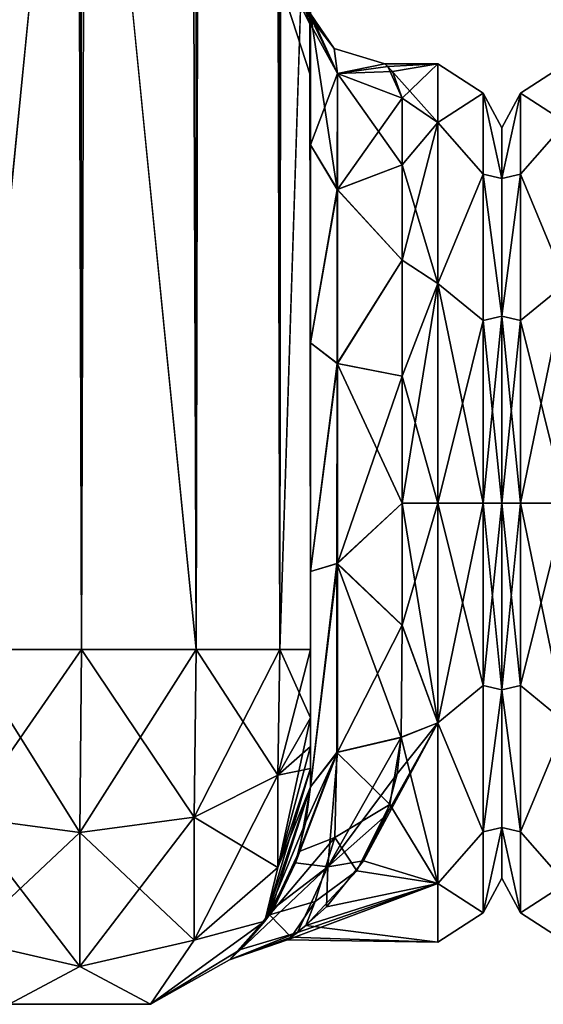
# Model space of a CAD drawing. Extents: x -23 to 700, y -1999 to -1.
# Tile 15 of 224: x 20 to 48, y -1999 to -1946. Entities that reach past the tile are written whole.
import ezdxf

# ---------------------------------------------------------------- set-up
doc = ezdxf.new("R2010")
doc.units = 0
doc.header["$LTSCALE"] = 5.485125
for name, color, linetype in [('14', 7, 'CONTINUOUS'), ('52', 7, 'CONTINUOUS'), ('53', 7, 'CONTINUOUS'), ('849', 7, 'CONTINUOUS'), ('851', 7, 'CONTINUOUS'), ('852', 7, 'CONTINUOUS'), ('853', 7, 'CONTINUOUS'), ('857', 7, 'CONTINUOUS'), ('858', 7, 'CONTINUOUS'), ('859', 7, 'CONTINUOUS'), ('863', 7, 'CONTINUOUS'), ('880', 7, 'CONTINUOUS'), ('881', 7, 'CONTINUOUS'), ('882', 7, 'CONTINUOUS'), ('883', 7, 'CONTINUOUS'), ('884', 7, 'CONTINUOUS'), ('888', 7, 'CONTINUOUS'), ('889', 7, 'CONTINUOUS'), ('890', 7, 'CONTINUOUS'), ('891', 7, 'CONTINUOUS'), ('894', 7, 'CONTINUOUS'), ('900', 7, 'CONTINUOUS')]:
    doc.layers.add(name, color=color, linetype=linetype)

msp = doc.modelspace()

# ---------------------------------------------------------------- linework, layer by layer
at = {"layer": '14', "linetype": 'CONTINUOUS'}
for points in [[(46, -1951.5, 0), (46, -1954.269, -10.281), (46, -1992.5, 0), (46, -1951.5, 0)], [(46, -1954.269, 10.281), (46, -1951.5, 0), (46, -1989.731, 10.281), (46, -1954.269, 10.281)], [(46, -1989.731, 10.281), (46, -1951.5, 0), (46, -1992.5, 0), (46, -1989.731, 10.281)], [(46, -1954.269, -10.281), (46, -1961.796, -17.773), (46, -1989.731, -10.281), (46, -1954.269, -10.281)], [(46, -1992.5, 0), (46, -1954.269, -10.281), (46, -1989.731, -10.281), (46, -1992.5, 0)], [(46, -1961.797, 17.773), (46, -1954.269, 10.281), (46, -1982.204, 17.773), (46, -1961.797, 17.773)], [(46, -1982.204, 17.773), (46, -1954.269, 10.281), (46, -1989.731, 10.281), (46, -1982.204, 17.773)], [(46, -1961.796, -17.773), (46, -1972, -20.5), (46, -1982.203, -17.773), (46, -1961.796, -17.773)], [(46, -1989.731, -10.281), (46, -1961.796, -17.773), (46, -1982.203, -17.773), (46, -1989.731, -10.281)], [(46, -1972, 20.5), (46, -1961.797, 17.773), (46, -1982.204, 17.773), (46, -1972, 20.5)]]:
    msp.add_3dface(points, dxfattribs=at)
at = {"layer": '52', "linetype": 'CONTINUOUS'}
for points in [[(49.5, -1951.215, 12), (49.5, -1948, 0), (47.025, -1949.601, 5.112), (49.5, -1951.215, 12)], [(49.5, -1948, 0), (49.5, -1951.215, -12), (47.025, -1949.601, -5.112), (49.5, -1948, 0)], [(49.5, -1948, 0), (47.025, -1949.601, -5.112), (47.025, -1949.601, 5.112), (49.5, -1948, 0)], [(46, -1954.269, -10.281), (46, -1951.5, 0), (47.025, -1949.601, -5.112), (46, -1954.269, -10.281)], [(47.025, -1954.038, -14.325), (46, -1954.269, -10.281), (47.025, -1949.601, -5.112), (47.025, -1954.038, -14.325)], [(46, -1951.5, 0), (46, -1954.269, 10.281), (47.025, -1949.601, 5.112), (46, -1951.5, 0)], [(47.025, -1949.601, -5.112), (46, -1951.5, 0), (47.025, -1949.601, 5.112), (47.025, -1949.601, -5.112)], [(47.025, -1949.601, 5.112), (46, -1954.269, 10.281), (47.025, -1954.038, 14.325), (47.025, -1949.601, 5.112)], [(49.5, -1951.215, 12), (47.025, -1949.601, 5.112), (47.025, -1954.038, 14.325), (49.5, -1951.215, 12)], [(49.5, -1951.215, -12), (47.025, -1954.038, -14.325), (47.025, -1949.601, -5.112), (49.5, -1951.215, -12)], [(49.5, -1960, 20.785), (49.5, -1951.215, 12), (47.025, -1954.038, 14.325), (49.5, -1960, 20.785)], [(49.5, -1951.215, -12), (49.5, -1960, -20.785), (47.025, -1954.038, -14.325), (49.5, -1951.215, -12)], [(46, -1961.796, -17.773), (46, -1954.269, -10.281), (47.025, -1954.038, -14.325), (46, -1961.796, -17.773)], [(47.025, -1962.032, -20.7), (46, -1961.796, -17.773), (47.025, -1954.038, -14.325), (47.025, -1962.032, -20.7)], [(46, -1954.269, 10.281), (46, -1961.797, 17.773), (47.025, -1954.038, 14.325), (46, -1954.269, 10.281)], [(47.025, -1954.038, 14.325), (46, -1961.797, 17.773), (47.025, -1962.032, 20.7), (47.025, -1954.038, 14.325)], [(49.5, -1960, 20.785), (47.025, -1954.038, 14.325), (47.025, -1962.032, 20.7), (49.5, -1960, 20.785)], [(49.5, -1960, -20.785), (47.025, -1962.032, -20.7), (47.025, -1954.038, -14.325), (49.5, -1960, -20.785)], [(49.5, -1960, -20.785), (49.5, -1972, -24), (47.025, -1962.032, -20.7), (49.5, -1960, -20.785)], [(49.5, -1972, 24), (49.5, -1960, 20.785), (47.025, -1972, 22.975), (49.5, -1972, 24)], [(49.5, -1960, 20.785), (47.025, -1962.032, 20.7), (47.025, -1972, 22.975), (49.5, -1960, 20.785)], [(46, -1972, -20.5), (46, -1961.796, -17.773), (47.025, -1972, -22.975), (46, -1972, -20.5)], [(47.025, -1972, -22.975), (46, -1961.796, -17.773), (47.025, -1962.032, -20.7), (47.025, -1972, -22.975)], [(46, -1961.797, 17.773), (46, -1972, 20.5), (47.025, -1962.032, 20.7), (46, -1961.797, 17.773)], [(47.025, -1962.032, 20.7), (46, -1972, 20.5), (47.025, -1972, 22.975), (47.025, -1962.032, 20.7)], [(49.5, -1972, -24), (47.025, -1972, -22.975), (47.025, -1962.032, -20.7), (49.5, -1972, -24)]]:
    msp.add_3dface(points, dxfattribs=at)
at = {"layer": '53', "linetype": 'CONTINUOUS'}
for points in [[(46, -1982.203, -17.773), (46, -1972, -20.5), (47.025, -1981.968, -20.7), (46, -1982.203, -17.773)], [(46, -1972, -20.5), (47.025, -1972, -22.975), (47.025, -1981.968, -20.7), (46, -1972, -20.5)], [(46, -1972, 20.5), (46, -1982.204, 17.773), (47.025, -1972, 22.975), (46, -1972, 20.5)], [(47.025, -1972, 22.975), (46, -1982.204, 17.773), (47.025, -1981.968, 20.7), (47.025, -1972, 22.975)], [(49.5, -1972, -24), (49.5, -1984, -20.785), (47.025, -1972, -22.975), (49.5, -1972, -24)], [(47.025, -1972, -22.975), (49.5, -1984, -20.785), (47.025, -1981.968, -20.7), (47.025, -1972, -22.975)], [(49.5, -1984, 20.785), (49.5, -1972, 24), (47.025, -1981.968, 20.7), (49.5, -1984, 20.785)], [(49.5, -1972, 24), (47.025, -1972, 22.975), (47.025, -1981.968, 20.7), (49.5, -1972, 24)], [(47.025, -1981.968, 20.7), (46, -1982.204, 17.773), (47.025, -1989.962, 14.325), (47.025, -1981.968, 20.7)], [(47.025, -1989.962, -14.325), (46, -1982.203, -17.773), (47.025, -1981.968, -20.7), (47.025, -1989.962, -14.325)], [(46, -1989.731, -10.281), (46, -1982.203, -17.773), (47.025, -1989.962, -14.325), (46, -1989.731, -10.281)], [(46, -1982.204, 17.773), (46, -1989.731, 10.281), (47.025, -1989.962, 14.325), (46, -1982.204, 17.773)], [(49.5, -1984, -20.785), (47.025, -1989.962, -14.325), (47.025, -1981.968, -20.7), (49.5, -1984, -20.785)], [(49.5, -1984, 20.785), (47.025, -1981.968, 20.7), (47.025, -1989.962, 14.325), (49.5, -1984, 20.785)], [(49.5, -1984, -20.785), (49.5, -1992.785, -12), (47.025, -1989.962, -14.325), (49.5, -1984, -20.785)], [(49.5, -1992.785, 12), (49.5, -1984, 20.785), (47.025, -1989.962, 14.325), (49.5, -1992.785, 12)], [(46, -1989.731, 10.281), (46, -1992.5, 0), (47.025, -1994.399, 5.112), (46, -1989.731, 10.281)], [(47.025, -1989.962, 14.325), (46, -1989.731, 10.281), (47.025, -1994.399, 5.112), (47.025, -1989.962, 14.325)], [(46, -1992.5, 0), (46, -1989.731, -10.281), (47.025, -1994.399, -5.112), (46, -1992.5, 0)], [(47.025, -1994.399, -5.112), (46, -1989.731, -10.281), (47.025, -1989.962, -14.325), (47.025, -1994.399, -5.112)], [(49.5, -1992.785, -12), (47.025, -1994.399, -5.112), (47.025, -1989.962, -14.325), (49.5, -1992.785, -12)], [(49.5, -1992.785, 12), (47.025, -1989.962, 14.325), (47.025, -1994.399, 5.112), (49.5, -1992.785, 12)], [(47.025, -1994.399, 5.112), (46, -1992.5, 0), (47.025, -1994.399, -5.112), (47.025, -1994.399, 5.112)], [(49.5, -1992.785, -12), (49.5, -1996, 0), (47.025, -1994.399, -5.112), (49.5, -1992.785, -12)], [(49.5, -1996, 0), (49.5, -1992.785, 12), (47.025, -1994.399, 5.112), (49.5, -1996, 0)], [(49.5, -1996, 0), (47.025, -1994.399, 5.112), (47.025, -1994.399, -5.112), (49.5, -1996, 0)]]:
    msp.add_3dface(points, dxfattribs=at)
at = {"layer": '849', "linetype": 'CONTINUOUS'}
for points in [[(35.55, -1928.15, -20.5), (35.55, -1937.89, -18.038), (35.55, -1952.418, -21.378), (35.55, -1928.15, -20.5)], [(35.55, -1938.355, -23.228), (35.55, -1928.15, -20.5), (35.55, -1952.418, -21.378), (35.55, -1938.355, -23.228)], [(35.55, -1928.15, -61.5), (35.55, -1938.356, -58.772), (35.55, -1980, -61.5), (35.55, -1928.15, -61.5)], [(35.55, -1983.734, 60.5), (35.55, -1985.303, 59.303), (35.55, -1928.15, 61.5), (35.55, -1983.734, 60.5)], [(35.55, -1928.15, 61.5), (35.55, -1985.303, 59.303), (35.55, -1938.355, 58.772), (35.55, -1928.15, 61.5)], [(35.55, -1980, 61.5), (35.55, -1983.734, 60.5), (35.55, -1928.15, 61.5), (35.55, -1980, 61.5)], [(35.55, -1928.15, 20.5), (35.55, -1938.356, 23.228), (35.55, -1952.418, 21.378), (35.55, -1928.15, 20.5)], [(35.55, -1937.975, 17.992), (35.55, -1928.15, 20.5), (35.55, -1952.418, 21.378), (35.55, -1937.975, 17.992)], [(35.55, -1937.89, -18.038), (35.55, -1945.277, -11.265), (35.55, -1952.418, -21.378), (35.55, -1937.89, -18.038)], [(35.55, -1945.277, 11.265), (35.55, -1937.975, 17.992), (35.55, -1952.418, 21.378), (35.55, -1945.277, 11.265)], [(35.55, -1945.881, -30.718), (35.55, -1938.355, -23.228), (35.55, -1963.25, -27.648), (35.55, -1945.881, -30.718)], [(35.55, -1963.25, -27.648), (35.55, -1938.355, -23.228), (35.55, -1952.418, -21.378), (35.55, -1963.25, -27.648)], [(35.55, -1986.502, 57.73), (35.55, -1987.5, 54), (35.55, -1938.355, 58.772), (35.55, -1986.502, 57.73)], [(35.55, -1938.355, 58.772), (35.55, -1987.5, 54), (35.55, -1945.881, 51.282), (35.55, -1938.355, 58.772)], [(35.55, -1985.303, 59.303), (35.55, -1986.502, 57.73), (35.55, -1938.355, 58.772), (35.55, -1985.303, 59.303)], [(35.55, -1938.356, -58.772), (35.55, -1945.882, -51.28), (35.55, -1986.502, -57.73), (35.55, -1938.356, -58.772)], [(35.55, -1980, -61.5), (35.55, -1938.356, -58.772), (35.55, -1983.734, -60.5), (35.55, -1980, -61.5)], [(35.55, -1983.734, -60.5), (35.55, -1938.356, -58.772), (35.55, -1985.303, -59.303), (35.55, -1983.734, -60.5)], [(35.55, -1985.303, -59.303), (35.55, -1938.356, -58.772), (35.55, -1986.502, -57.73), (35.55, -1985.303, -59.303)], [(35.55, -1938.356, 23.228), (35.55, -1945.882, 30.72), (35.55, -1963.249, 27.648), (35.55, -1938.356, 23.228)], [(35.55, -1952.418, 21.378), (35.55, -1938.356, 23.228), (35.55, -1963.249, 27.648), (35.55, -1952.418, 21.378)], [(35.55, -1948.65, -40.999), (35.55, -1945.881, -30.718), (35.55, -1987.5, -54), (35.55, -1948.65, -40.999)], [(35.55, -1987.5, -54), (35.55, -1945.881, -30.718), (35.55, -1975.732, -28.753), (35.55, -1987.5, -54)], [(35.55, -1975.732, -28.753), (35.55, -1945.881, -30.718), (35.55, -1963.25, -27.648), (35.55, -1975.732, -28.753)], [(35.55, -1987.5, 54), (35.55, -1987.5, 24.51), (35.55, -1945.881, 51.282), (35.55, -1987.5, 54)], [(35.55, -1945.881, 51.282), (35.55, -1987.5, 24.51), (35.55, -1948.65, 41.001), (35.55, -1945.881, 51.282)], [(35.55, -1945.882, -51.28), (35.55, -1948.65, -40.999), (35.55, -1987.5, -54), (35.55, -1945.882, -51.28)], [(35.55, -1986.502, -57.73), (35.55, -1945.882, -51.28), (35.55, -1987.5, -54), (35.55, -1986.502, -57.73)], [(35.55, -1945.882, 30.72), (35.55, -1948.65, 41.001), (35.55, -1975.731, 28.753), (35.55, -1945.882, 30.72)], [(35.55, -1963.249, 27.648), (35.55, -1945.882, 30.72), (35.55, -1975.731, 28.753), (35.55, -1963.249, 27.648)], [(35.55, -1948.65, 41.001), (35.55, -1987.5, 24.51), (35.55, -1975.731, 28.753), (35.55, -1948.65, 41.001)], [(35.55, -1987.5, -24.51), (35.55, -1987.5, -54), (35.55, -1975.732, -28.753), (35.55, -1987.5, -24.51)]]:
    msp.add_3dface(points, dxfattribs=at)
at = {"layer": '851', "linetype": 'CONTINUOUS'}
for points in [[(46, -1951.5, 0), (46, -1954.269, 10.281), (46, -1992.5, 0), (46, -1951.5, 0)], [(46, -1954.269, -10.281), (46, -1951.5, 0), (46, -1989.731, -10.281), (46, -1954.269, -10.281)], [(46, -1989.731, -10.281), (46, -1951.5, 0), (46, -1992.5, 0), (46, -1989.731, -10.281)], [(46, -1954.269, 10.281), (46, -1961.796, 17.773), (46, -1989.731, 10.281), (46, -1954.269, 10.281)], [(46, -1992.5, 0), (46, -1954.269, 10.281), (46, -1989.731, 10.281), (46, -1992.5, 0)], [(46, -1961.797, -17.773), (46, -1954.269, -10.281), (46, -1982.204, -17.773), (46, -1961.797, -17.773)], [(46, -1982.204, -17.773), (46, -1954.269, -10.281), (46, -1989.731, -10.281), (46, -1982.204, -17.773)], [(46, -1961.796, 17.773), (46, -1972, 20.5), (46, -1982.203, 17.773), (46, -1961.796, 17.773)], [(46, -1989.731, 10.281), (46, -1961.796, 17.773), (46, -1982.203, 17.773), (46, -1989.731, 10.281)], [(46, -1972, -20.5), (46, -1961.797, -17.773), (46, -1982.204, -17.773), (46, -1972, -20.5)]]:
    msp.add_3dface(points, dxfattribs=at)
at = {"layer": '852', "linetype": 'CONTINUOUS'}
for points in [[(40.553, -1978.68, 23.052), (42.5, -1972, 24), (40.55, -1972, 24), (40.553, -1978.68, 23.052)], [(42.5, -1972, -24), (42.5, -1984, -20.785), (40.55, -1972, -24), (42.5, -1972, -24)], [(40.55, -1972, -24), (42.5, -1984, -20.785), (40.553, -1978.685, -23.05), (40.55, -1972, -24)], [(42.5, -1984, 20.785), (42.5, -1972, 24), (40.553, -1978.68, 23.052), (42.5, -1984, 20.785)], [(40.5, -1984.793, 20.306), (42.5, -1984, 20.785), (40.553, -1978.68, 23.052), (40.5, -1984.793, 20.306)], [(40.553, -1978.685, -23.05), (42.5, -1984, -20.785), (40.5, -1984.814, -20.293), (40.553, -1978.685, -23.05)], [(42.5, -1992.785, 12), (42.5, -1984, 20.785), (38.447, -1991.556, 13.912), (42.5, -1992.785, 12)], [(38.447, -1991.556, 13.912), (42.5, -1984, 20.785), (39.691, -1989.045, 16.896), (38.447, -1991.556, 13.912)], [(39.691, -1989.045, 16.896), (42.5, -1984, 20.785), (40.289, -1986.79, 18.901), (39.691, -1989.045, 16.896)], [(40.289, -1986.79, 18.901), (42.5, -1984, 20.785), (40.5, -1984.793, 20.306), (40.289, -1986.79, 18.901)], [(42.5, -1984, -20.785), (42.5, -1992.785, -12), (40.5, -1984.814, -20.293), (42.5, -1984, -20.785)], [(40.5, -1984.814, -20.293), (42.5, -1992.785, -12), (39.887, -1988.471, -17.456), (40.5, -1984.814, -20.293)], [(39.887, -1988.471, -17.456), (42.5, -1992.785, -12), (38.085, -1992.098, -13.117), (39.887, -1988.471, -17.456)], [(36.422, -1994.069, 9.432), (42.5, -1992.785, 12), (38.447, -1991.556, 13.912), (36.422, -1994.069, 9.432)], [(38.085, -1992.098, -13.117), (42.5, -1992.785, -12), (35.299, -1995.089, -6.549), (38.085, -1992.098, -13.117)], [(42.5, -1996, 0), (42.5, -1992.785, 12), (34.287, -1995.865, 2.541), (42.5, -1996, 0)], [(34.287, -1995.865, 2.541), (42.5, -1992.785, 12), (34.832, -1995.458, 5.071), (34.287, -1995.865, 2.541)], [(34.832, -1995.458, 5.071), (42.5, -1992.785, 12), (36.422, -1994.069, 9.432), (34.832, -1995.458, 5.071)], [(42.5, -1992.785, -12), (42.5, -1996, 0), (35.299, -1995.089, -6.549), (42.5, -1992.785, -12)], [(35.299, -1995.089, -6.549), (42.5, -1996, 0), (34.49, -1995.712, -3.704), (35.299, -1995.089, -6.549)], [(34.49, -1995.712, -3.704), (42.5, -1996, 0), (34.287, -1995.865, 2.541), (34.49, -1995.712, -3.704)]]:
    msp.add_3dface(points, dxfattribs=at)
at = {"layer": '853', "linetype": 'CONTINUOUS'}
for points in [[(40.027, -1948.412, 4.427), (42.5, -1948, 0), (39.613, -1948, 0.005), (40.027, -1948.412, 4.427)], [(39.613, -1948, 0.005), (42.5, -1948, 0), (39.773, -1948.14, -2.589), (39.613, -1948, 0.005)], [(42.5, -1948, 0), (42.5, -1951.215, -12), (39.773, -1948.14, -2.589), (42.5, -1948, 0)], [(40.55, -1949.885, 9.323), (42.5, -1948, 0), (40.027, -1948.412, 4.427), (40.55, -1949.885, 9.323)], [(42.5, -1951.215, 12), (42.5, -1948, 0), (40.55, -1949.885, 9.323), (42.5, -1951.215, 12)], [(39.773, -1948.14, -2.589), (42.5, -1951.215, -12), (40.55, -1949.885, -9.323), (39.773, -1948.14, -2.589)], [(40.55, -1949.885, -9.323), (42.5, -1951.215, -12), (40.55, -1953.519, -15.312), (40.55, -1949.885, -9.323)], [(40.55, -1953.519, 15.312), (42.5, -1951.215, 12), (40.55, -1949.885, 9.323), (40.55, -1953.519, 15.312)], [(42.5, -1951.215, -12), (42.5, -1960, -20.785), (40.55, -1953.519, -15.312), (42.5, -1951.215, -12)], [(42.5, -1960, 20.785), (42.5, -1951.215, 12), (40.55, -1958.729, 19.997), (42.5, -1960, 20.785)], [(40.55, -1958.729, 19.997), (42.5, -1951.215, 12), (40.55, -1953.519, 15.312), (40.55, -1958.729, 19.997)], [(40.55, -1953.519, -15.312), (42.5, -1960, -20.785), (40.55, -1958.729, -19.997), (40.55, -1953.519, -15.312)], [(40.55, -1958.729, -19.997), (42.5, -1960, -20.785), (40.55, -1965.069, -22.977), (40.55, -1958.729, -19.997)], [(40.55, -1965.069, 22.977), (42.5, -1960, 20.785), (40.55, -1958.729, 19.997), (40.55, -1965.069, 22.977)], [(40.55, -1972, 24), (42.5, -1972, 24), (42.5, -1960, 20.785), (40.55, -1972, 24)], [(42.5, -1960, -20.785), (42.5, -1972, -24), (40.55, -1965.069, -22.977), (42.5, -1960, -20.785)], [(40.55, -1972, 24), (42.5, -1960, 20.785), (40.55, -1965.069, 22.977), (40.55, -1972, 24)], [(42.5, -1972, -24), (40.55, -1972, -24), (40.55, -1965.069, -22.977), (42.5, -1972, -24)]]:
    msp.add_3dface(points, dxfattribs=at)
at = {"layer": '857', "linetype": 'CONTINUOUS'}
for points in [[(23.05, -1980, 74), (23, -1916.55, 74), (16.697, -20, 72.323), (23.05, -1980, 74)], [(16.697, -1980, 72.323), (23.05, -1980, 74), (16.697, -20, 72.323), (16.697, -1980, 72.323)]]:
    msp.add_3dface(points, dxfattribs=at)
at = {"layer": '858', "linetype": 'CONTINUOUS'}
for points in [[(23, -83.45, -74), (16.697, -1980, -72.323), (23.05, -20, -74), (23, -83.45, -74)], [(23.05, -20, -74), (16.697, -1980, -72.323), (16.697, -20, -72.323), (23.05, -20, -74)], [(23, -1916.55, -74), (16.697, -1980, -72.323), (23, -83.45, -74), (23, -1916.55, -74)], [(23.05, -1980, -74), (16.697, -1980, -72.323), (23, -1916.55, -74), (23.05, -1980, -74)]]:
    msp.add_3dface(points, dxfattribs=at)
at = {"layer": '859', "linetype": 'CONTINUOUS'}
for points in [[(23.05, -1980, -74), (23, -1916.55, -74), (29.3, -20, -72.325), (23.05, -1980, -74)], [(29.3, -1980, -72.325), (23.05, -1980, -74), (29.3, -20, -72.325), (29.3, -1980, -72.325)], [(33.875, -1980, -67.75), (29.3, -1980, -72.325), (33.875, -20, -67.75), (33.875, -1980, -67.75)], [(33.875, -20, -67.75), (29.3, -1980, -72.325), (29.3, -20, -72.325), (33.875, -20, -67.75)], [(35.55, -20, -61.5), (35.55, -71.85, -61.5), (33.875, -1980, -67.75), (35.55, -20, -61.5)], [(35.55, -20, -61.5), (33.875, -1980, -67.75), (33.875, -20, -67.75), (35.55, -20, -61.5)], [(35.55, -71.85, -61.5), (35.55, -1928.15, -61.5), (33.875, -1980, -67.75), (35.55, -71.85, -61.5)], [(35.55, -1928.15, -61.5), (35.55, -1980, -61.5), (33.875, -1980, -67.75), (35.55, -1928.15, -61.5)]]:
    msp.add_3dface(points, dxfattribs=at)
at = {"layer": '863', "linetype": 'CONTINUOUS'}
for points in [[(23.05, -20, 74), (23, -83.45, 74), (29.3, -1980, 72.325), (23.05, -20, 74)], [(29.3, -20, 72.325), (23.05, -20, 74), (29.3, -1980, 72.325), (29.3, -20, 72.325)], [(33.875, -20, 67.75), (29.3, -20, 72.325), (33.875, -1980, 67.75), (33.875, -20, 67.75)], [(33.875, -1980, 67.75), (29.3, -20, 72.325), (29.3, -1980, 72.325), (33.875, -1980, 67.75)], [(35.55, -1980, 61.5), (35.55, -1928.15, 61.5), (33.875, -20, 67.75), (35.55, -1980, 61.5)], [(35.55, -1980, 61.5), (33.875, -20, 67.75), (33.875, -1980, 67.75), (35.55, -1980, 61.5)], [(23, -83.45, 74), (23, -1916.55, 74), (29.3, -1980, 72.325), (23, -83.45, 74)], [(23, -1916.55, 74), (23.05, -1980, 74), (29.3, -1980, 72.325), (23, -1916.55, 74)]]:
    msp.add_3dface(points, dxfattribs=at)
at = {"layer": '880', "linetype": 'CONTINUOUS'}
for points in [[(23.05, -1980, 74), (16.697, -1980, 72.323), (22.95, -1990, 71.321), (23.05, -1980, 74)], [(22.95, -1990, 71.321), (16.697, -1980, 72.323), (16.7, -1989.163, 69.87), (22.95, -1990, 71.321)], [(29.2, -1989.163, 69.87), (23.05, -1980, 74), (22.95, -1990, 71.321), (29.2, -1989.163, 69.87)], [(29.3, -1980, 72.325), (23.05, -1980, 74), (29.2, -1989.163, 69.87), (29.3, -1980, 72.325)], [(33.775, -1986.875, 65.908), (29.3, -1980, 72.325), (29.2, -1989.163, 69.87), (33.775, -1986.875, 65.908)], [(33.875, -1980, 67.75), (29.3, -1980, 72.325), (33.775, -1986.875, 65.908), (33.875, -1980, 67.75)], [(35.55, -1983.734, 60.5), (33.875, -1980, 67.75), (33.775, -1986.875, 65.908), (35.55, -1983.734, 60.5)], [(35.55, -1983.734, 60.5), (35.55, -1980, 61.5), (33.875, -1980, 67.75), (35.55, -1983.734, 60.5)], [(35.55, -1985.303, 59.303), (35.55, -1983.734, 60.5), (33.775, -1986.875, 65.908), (35.55, -1985.303, 59.303)], [(35.55, -1986.502, 57.73), (35.55, -1985.303, 59.303), (33.775, -1986.875, 65.908), (35.55, -1986.502, 57.73)], [(35.55, -1987.5, 54), (35.55, -1986.502, 57.73), (33.775, -1991.911, 60.869), (35.55, -1987.5, 54)], [(35.55, -1986.502, 57.73), (33.775, -1986.875, 65.908), (33.775, -1991.911, 60.869), (35.55, -1986.502, 57.73)], [(33.775, -1986.875, 65.908), (29.2, -1989.163, 69.87), (33.775, -1991.911, 60.869), (33.775, -1986.875, 65.908)], [(33.063, -1994.847, 54), (35.55, -1987.5, 54), (33.775, -1991.911, 60.869), (33.063, -1994.847, 54)], [(22.95, -1990, 71.321), (16.7, -1989.163, 69.87), (22.95, -1997.326, 63.991), (22.95, -1990, 71.321)], [(16.7, -1989.163, 69.87), (16.7, -1995.875, 63.154), (22.95, -1997.326, 63.991), (16.7, -1989.163, 69.87)], [(29.2, -1989.163, 69.87), (22.95, -1990, 71.321), (29.2, -1995.875, 63.154), (29.2, -1989.163, 69.87)], [(29.2, -1989.163, 69.87), (29.2, -1995.875, 63.154), (33.775, -1991.911, 60.869), (29.2, -1989.163, 69.87)], [(22.95, -1990, 71.321), (22.95, -1997.326, 63.991), (29.2, -1995.875, 63.154), (22.95, -1990, 71.321)], [(29.2, -1995.875, 63.154), (33.063, -1994.847, 54), (33.775, -1991.911, 60.869), (29.2, -1995.875, 63.154)], [(26.813, -1999.388, 54), (33.063, -1994.847, 54), (29.2, -1995.875, 63.154), (26.813, -1999.388, 54)], [(16.7, -1995.875, 63.154), (19.087, -1999.388, 54), (22.95, -1997.326, 63.991), (16.7, -1995.875, 63.154)], [(22.95, -1997.326, 63.991), (26.813, -1999.388, 54), (29.2, -1995.875, 63.154), (22.95, -1997.326, 63.991)], [(19.087, -1999.388, 54), (26.813, -1999.388, 54), (22.95, -1997.326, 63.991), (19.087, -1999.388, 54)]]:
    msp.add_3dface(points, dxfattribs=at)
at = {"layer": '881', "linetype": 'CONTINUOUS'}
for points in [[(35.55, -1987.5, -54), (33.308, -1994.498, -14.179), (33.063, -1994.847, -54), (35.55, -1987.5, -54)], [(35.55, -1987.5, 24.51), (35.55, -1987.5, 54), (33.063, -1994.847, 54), (35.55, -1987.5, 24.51)], [(35.55, -1987.5, 24.51), (33.063, -1994.847, 54), (35.302, -1989.42, 22.587), (35.55, -1987.5, 24.51)], [(33.308, -1994.498, -14.179), (35.55, -1987.5, -54), (34.937, -1991.045, -20.55), (33.308, -1994.498, -14.179)], [(35.55, -1987.5, -54), (35.55, -1987.5, -24.51), (34.937, -1991.045, -20.55), (35.55, -1987.5, -54)], [(35.302, -1989.42, 22.587), (33.063, -1994.847, 54), (34.735, -1991.666, 19.645), (35.302, -1989.42, 22.587)], [(34.735, -1991.666, 19.645), (33.063, -1994.847, 54), (33.54, -1994.14, 15.037), (34.735, -1991.666, 19.645)], [(33.54, -1994.14, 15.037), (33.063, -1994.847, 54), (31.727, -1996.401, 7.693), (33.54, -1994.14, 15.037)], [(33.063, -1994.847, 54), (26.813, -1999.388, 54), (31.727, -1996.401, 7.693), (33.063, -1994.847, 54)], [(31.129, -1996.953, -3.921), (26.813, -1999.388, 54), (33.063, -1994.847, -54), (31.129, -1996.953, -3.921)], [(33.063, -1994.847, -54), (26.813, -1999.388, 54), (26.813, -1999.388, -54), (33.063, -1994.847, -54)], [(33.308, -1994.498, -14.179), (31.129, -1996.953, -3.921), (33.063, -1994.847, -54), (33.308, -1994.498, -14.179)], [(31.727, -1996.401, 7.693), (26.813, -1999.388, 54), (31.129, -1996.953, -3.921), (31.727, -1996.401, 7.693)], [(26.813, -1999.388, 54), (19.087, -1999.388, 54), (26.813, -1999.388, -54), (26.813, -1999.388, 54)], [(26.813, -1999.388, -54), (19.087, -1999.388, 54), (19.087, -1999.388, -54), (26.813, -1999.388, -54)]]:
    msp.add_3dface(points, dxfattribs=at)
at = {"layer": '882', "linetype": 'CONTINUOUS'}
for points in [[(16.697, -1980, -72.323), (23.05, -1980, -74), (16.7, -1989.163, -69.87), (16.697, -1980, -72.323)], [(16.7, -1989.163, -69.87), (23.05, -1980, -74), (22.95, -1990, -71.321), (16.7, -1989.163, -69.87)], [(23.05, -1980, -74), (29.3, -1980, -72.325), (22.95, -1990, -71.321), (23.05, -1980, -74)], [(22.95, -1990, -71.321), (29.3, -1980, -72.325), (29.2, -1989.163, -69.87), (22.95, -1990, -71.321)], [(29.3, -1980, -72.325), (33.875, -1980, -67.75), (29.2, -1989.163, -69.87), (29.3, -1980, -72.325)], [(29.2, -1989.163, -69.87), (33.875, -1980, -67.75), (33.775, -1986.875, -65.908), (29.2, -1989.163, -69.87)], [(35.55, -1980, -61.5), (35.55, -1983.734, -60.5), (33.775, -1986.875, -65.908), (35.55, -1980, -61.5)], [(33.875, -1980, -67.75), (35.55, -1980, -61.5), (33.775, -1986.875, -65.908), (33.875, -1980, -67.75)], [(35.55, -1983.734, -60.5), (35.55, -1985.303, -59.303), (33.775, -1991.911, -60.869), (35.55, -1983.734, -60.5)], [(35.55, -1983.734, -60.5), (33.775, -1991.911, -60.869), (33.775, -1986.875, -65.908), (35.55, -1983.734, -60.5)], [(35.55, -1985.303, -59.303), (35.55, -1986.502, -57.73), (33.775, -1991.911, -60.869), (35.55, -1985.303, -59.303)], [(35.55, -1986.502, -57.73), (35.55, -1987.5, -54), (33.063, -1994.847, -54), (35.55, -1986.502, -57.73)], [(35.55, -1986.502, -57.73), (33.063, -1994.847, -54), (33.775, -1991.911, -60.869), (35.55, -1986.502, -57.73)], [(33.775, -1991.911, -60.869), (29.2, -1995.875, -63.154), (33.775, -1986.875, -65.908), (33.775, -1991.911, -60.869)], [(29.2, -1995.875, -63.154), (29.2, -1989.163, -69.87), (33.775, -1986.875, -65.908), (29.2, -1995.875, -63.154)], [(16.7, -1995.875, -63.154), (16.7, -1989.163, -69.87), (22.95, -1990, -71.321), (16.7, -1995.875, -63.154)], [(29.2, -1995.875, -63.154), (22.95, -1997.326, -63.991), (29.2, -1989.163, -69.87), (29.2, -1995.875, -63.154)], [(22.95, -1997.326, -63.991), (22.95, -1990, -71.321), (29.2, -1989.163, -69.87), (22.95, -1997.326, -63.991)], [(22.95, -1997.326, -63.991), (16.7, -1995.875, -63.154), (22.95, -1990, -71.321), (22.95, -1997.326, -63.991)], [(33.775, -1991.911, -60.869), (33.063, -1994.847, -54), (29.2, -1995.875, -63.154), (33.775, -1991.911, -60.869)], [(33.063, -1994.847, -54), (26.813, -1999.388, -54), (29.2, -1995.875, -63.154), (33.063, -1994.847, -54)], [(22.95, -1997.326, -63.991), (19.087, -1999.388, -54), (16.7, -1995.875, -63.154), (22.95, -1997.326, -63.991)], [(29.2, -1995.875, -63.154), (26.813, -1999.388, -54), (22.95, -1997.326, -63.991), (29.2, -1995.875, -63.154)], [(26.813, -1999.388, -54), (19.087, -1999.388, -54), (22.95, -1997.326, -63.991), (26.813, -1999.388, -54)]]:
    msp.add_3dface(points, dxfattribs=at)
at = {"layer": '883', "linetype": 'CONTINUOUS'}
for points in [[(35.55, -1938.355, 58.772), (35.55, -1945.881, 51.282), (33.063, -1938.433, 49.201), (35.55, -1938.355, 58.772)], [(35.55, -1945.882, 30.72), (35.55, -1938.356, 23.228), (33.063, -1938.433, 32.799), (35.55, -1945.882, 30.72)], [(33.063, -1938.433, 49.201), (35.55, -1945.881, 51.282), (33.063, -1940.973, 43.927), (33.063, -1938.433, 49.201)], [(33.063, -1940.973, 38.073), (35.55, -1945.882, 30.72), (33.063, -1938.433, 32.799), (33.063, -1940.973, 38.073)], [(35.55, -1945.881, 51.282), (35.55, -1948.65, 41.001), (33.063, -1940.973, 43.927), (35.55, -1945.881, 51.282)], [(35.55, -1948.65, 41.001), (35.55, -1945.882, 30.72), (33.063, -1940.973, 38.073), (35.55, -1948.65, 41.001)], [(33.063, -1940.973, 43.927), (35.55, -1948.65, 41.001), (33.063, -1940.973, 38.073), (33.063, -1940.973, 43.927)]]:
    msp.add_3dface(points, dxfattribs=at)
at = {"layer": '884', "linetype": 'CONTINUOUS'}
for points in [[(35.55, -1938.355, -23.228), (35.55, -1945.881, -30.718), (33.063, -1938.433, -32.799), (35.55, -1938.355, -23.228)], [(35.55, -1945.882, -51.28), (35.55, -1938.356, -58.772), (33.063, -1938.433, -49.201), (35.55, -1945.882, -51.28)], [(33.063, -1938.433, -32.799), (35.55, -1945.881, -30.718), (33.063, -1940.973, -38.073), (33.063, -1938.433, -32.799)], [(33.063, -1940.973, -43.927), (35.55, -1945.882, -51.28), (33.063, -1938.433, -49.201), (33.063, -1940.973, -43.927)], [(35.55, -1945.881, -30.718), (35.55, -1948.65, -40.999), (33.063, -1940.973, -38.073), (35.55, -1945.881, -30.718)], [(35.55, -1948.65, -40.999), (35.55, -1945.882, -51.28), (33.063, -1940.973, -43.927), (35.55, -1948.65, -40.999)], [(33.063, -1940.973, -38.073), (35.55, -1948.65, -40.999), (33.063, -1940.973, -43.927), (33.063, -1940.973, -38.073)]]:
    msp.add_3dface(points, dxfattribs=at)
at = {"layer": '888', "linetype": 'CONTINUOUS'}
for points in [[(35.55, -1945.277, 11.265), (35.55, -1952.418, 21.378), (37.016, -1948.537, 9.891), (35.55, -1945.277, 11.265)], [(35.55, -1952.418, 21.378), (37.016, -1954.87, 18.839), (37.016, -1948.537, 9.891), (35.55, -1952.418, 21.378)], [(37.016, -1954.87, 18.839), (40.55, -1949.885, 9.323), (37.016, -1948.537, 9.891), (37.016, -1954.87, 18.839)], [(40.55, -1953.519, 15.312), (40.55, -1949.885, 9.323), (37.016, -1954.87, 18.839), (40.55, -1953.519, 15.312)], [(35.55, -1952.418, 21.378), (35.55, -1963.249, 27.648), (37.016, -1954.87, 18.839), (35.55, -1952.418, 21.378)], [(40.55, -1958.729, 19.997), (40.55, -1953.519, 15.312), (37.016, -1954.87, 18.839), (40.55, -1958.729, 19.997)], [(35.55, -1963.249, 27.648), (37.016, -1964.379, 24.295), (37.016, -1954.87, 18.839), (35.55, -1963.249, 27.648)], [(37.016, -1964.379, 24.295), (40.55, -1958.729, 19.997), (37.016, -1954.87, 18.839), (37.016, -1964.379, 24.295)], [(40.55, -1965.069, 22.977), (40.55, -1958.729, 19.997), (37.016, -1964.379, 24.295), (40.55, -1965.069, 22.977)], [(35.55, -1963.249, 27.648), (35.55, -1975.731, 28.753), (37.016, -1964.379, 24.295), (35.55, -1963.249, 27.648)], [(35.55, -1975.731, 28.753), (37.016, -1975.3, 25.248), (37.016, -1964.379, 24.295), (35.55, -1975.731, 28.753)], [(37.016, -1975.3, 25.248), (40.55, -1965.069, 22.977), (37.016, -1964.379, 24.295), (37.016, -1975.3, 25.248)], [(40.55, -1972, 24), (40.55, -1965.069, 22.977), (37.016, -1975.3, 25.248), (40.55, -1972, 24)], [(40.553, -1978.68, 23.052), (40.55, -1972, 24), (37.016, -1975.3, 25.248), (40.553, -1978.68, 23.052)], [(35.55, -1975.731, 28.753), (35.55, -1987.5, 24.51), (37.016, -1975.3, 25.248), (35.55, -1975.731, 28.753)], [(37.016, -1975.3, 25.248), (35.55, -1987.5, 24.51), (37.016, -1985.61, 21.521), (37.016, -1975.3, 25.248)], [(37.016, -1985.61, 21.521), (40.553, -1978.68, 23.052), (37.016, -1975.3, 25.248), (37.016, -1985.61, 21.521)], [(40.5, -1984.793, 20.306), (40.553, -1978.68, 23.052), (37.016, -1985.61, 21.521), (40.5, -1984.793, 20.306)]]:
    msp.add_3dface(points, dxfattribs=at)
at = {"layer": '889', "linetype": 'CONTINUOUS'}
for points in [[(35.55, -1952.418, -21.378), (35.55, -1945.277, -11.265), (37.009, -1954.866, -18.844), (35.55, -1952.418, -21.378)], [(35.55, -1945.277, -11.265), (37.016, -1948.537, -9.891), (37.009, -1954.866, -18.844), (35.55, -1945.277, -11.265)], [(37.016, -1948.537, -9.891), (40.55, -1953.519, -15.312), (37.009, -1954.866, -18.844), (37.016, -1948.537, -9.891)], [(40.55, -1949.885, -9.323), (40.55, -1953.519, -15.312), (37.016, -1948.537, -9.891), (40.55, -1949.885, -9.323)], [(35.55, -1963.25, -27.648), (35.55, -1952.418, -21.378), (37.009, -1954.866, -18.844), (35.55, -1963.25, -27.648)], [(40.55, -1953.519, -15.312), (40.55, -1958.729, -19.997), (37.009, -1954.866, -18.844), (40.55, -1953.519, -15.312)], [(35.55, -1963.25, -27.648), (37.009, -1954.866, -18.844), (37.003, -1964.375, -24.308), (35.55, -1963.25, -27.648)], [(37.009, -1954.866, -18.844), (40.55, -1958.729, -19.997), (37.003, -1964.375, -24.308), (37.009, -1954.866, -18.844)], [(40.55, -1958.729, -19.997), (40.55, -1965.069, -22.977), (37.003, -1964.375, -24.308), (40.55, -1958.729, -19.997)], [(35.55, -1975.732, -28.753), (35.55, -1963.25, -27.648), (37.003, -1964.375, -24.308), (35.55, -1975.732, -28.753)], [(35.55, -1975.732, -28.753), (37.003, -1964.375, -24.308), (36.996, -1975.303, -25.268), (35.55, -1975.732, -28.753)], [(37.003, -1964.375, -24.308), (40.55, -1972, -24), (36.996, -1975.303, -25.268), (37.003, -1964.375, -24.308)], [(40.55, -1965.069, -22.977), (40.55, -1972, -24), (37.003, -1964.375, -24.308), (40.55, -1965.069, -22.977)], [(40.55, -1972, -24), (40.553, -1978.685, -23.05), (36.996, -1975.303, -25.268), (40.55, -1972, -24)], [(35.55, -1987.5, -24.51), (35.55, -1975.732, -28.753), (36.996, -1975.303, -25.268), (35.55, -1987.5, -24.51)], [(35.55, -1987.5, -24.51), (36.996, -1975.303, -25.268), (36.99, -1985.624, -21.543), (35.55, -1987.5, -24.51)], [(36.996, -1975.303, -25.268), (40.5, -1984.814, -20.293), (36.99, -1985.624, -21.543), (36.996, -1975.303, -25.268)], [(40.553, -1978.685, -23.05), (40.5, -1984.814, -20.293), (36.996, -1975.303, -25.268), (40.553, -1978.685, -23.05)]]:
    msp.add_3dface(points, dxfattribs=at)
at = {"layer": '890', "linetype": 'CONTINUOUS'}
for points in [[(42.5, -1951.215, -12), (42.5, -1948, 0), (44.975, -1949.601, -5.112), (42.5, -1951.215, -12)], [(42.5, -1948, 0), (42.5, -1951.215, 12), (44.975, -1949.601, 5.112), (42.5, -1948, 0)], [(42.5, -1948, 0), (44.975, -1949.601, 5.112), (44.975, -1949.601, -5.112), (42.5, -1948, 0)], [(42.5, -1951.215, -12), (44.975, -1949.601, -5.112), (44.975, -1954.038, -14.325), (42.5, -1951.215, -12)], [(42.5, -1951.215, 12), (44.975, -1954.038, 14.325), (44.975, -1949.601, 5.112), (42.5, -1951.215, 12)], [(46, -1954.269, 10.281), (46, -1951.5, 0), (44.975, -1949.601, 5.112), (46, -1954.269, 10.281)], [(44.975, -1954.038, 14.325), (46, -1954.269, 10.281), (44.975, -1949.601, 5.112), (44.975, -1954.038, 14.325)], [(46, -1951.5, 0), (46, -1954.269, -10.281), (44.975, -1949.601, -5.112), (46, -1951.5, 0)], [(44.975, -1949.601, 5.112), (46, -1951.5, 0), (44.975, -1949.601, -5.112), (44.975, -1949.601, 5.112)], [(44.975, -1949.601, -5.112), (46, -1954.269, -10.281), (44.975, -1954.038, -14.325), (44.975, -1949.601, -5.112)], [(42.5, -1960, -20.785), (42.5, -1951.215, -12), (44.975, -1954.038, -14.325), (42.5, -1960, -20.785)], [(42.5, -1951.215, 12), (42.5, -1960, 20.785), (44.975, -1954.038, 14.325), (42.5, -1951.215, 12)], [(42.5, -1960, -20.785), (44.975, -1954.038, -14.325), (44.975, -1962.032, -20.7), (42.5, -1960, -20.785)], [(42.5, -1960, 20.785), (44.975, -1962.032, 20.7), (44.975, -1954.038, 14.325), (42.5, -1960, 20.785)], [(46, -1961.796, 17.773), (46, -1954.269, 10.281), (44.975, -1954.038, 14.325), (46, -1961.796, 17.773)], [(44.975, -1962.032, 20.7), (46, -1961.796, 17.773), (44.975, -1954.038, 14.325), (44.975, -1962.032, 20.7)], [(46, -1954.269, -10.281), (46, -1961.797, -17.773), (44.975, -1954.038, -14.325), (46, -1954.269, -10.281)], [(44.975, -1954.038, -14.325), (46, -1961.797, -17.773), (44.975, -1962.032, -20.7), (44.975, -1954.038, -14.325)], [(42.5, -1960, 20.785), (42.5, -1972, 24), (44.975, -1962.032, 20.7), (42.5, -1960, 20.785)], [(42.5, -1972, -24), (42.5, -1960, -20.785), (44.975, -1972, -22.975), (42.5, -1972, -24)], [(42.5, -1960, -20.785), (44.975, -1962.032, -20.7), (44.975, -1972, -22.975), (42.5, -1960, -20.785)], [(42.5, -1972, 24), (44.975, -1972, 22.975), (44.975, -1962.032, 20.7), (42.5, -1972, 24)], [(46, -1972, 20.5), (46, -1961.796, 17.773), (44.975, -1972, 22.975), (46, -1972, 20.5)], [(44.975, -1972, 22.975), (46, -1961.796, 17.773), (44.975, -1962.032, 20.7), (44.975, -1972, 22.975)], [(46, -1961.797, -17.773), (46, -1972, -20.5), (44.975, -1962.032, -20.7), (46, -1961.797, -17.773)], [(44.975, -1962.032, -20.7), (46, -1972, -20.5), (44.975, -1972, -22.975), (44.975, -1962.032, -20.7)]]:
    msp.add_3dface(points, dxfattribs=at)
at = {"layer": '891', "linetype": 'CONTINUOUS'}
for points in [[(42.5, -1972, 24), (42.5, -1984, 20.785), (44.975, -1972, 22.975), (42.5, -1972, 24)], [(44.975, -1972, 22.975), (42.5, -1984, 20.785), (44.975, -1981.968, 20.7), (44.975, -1972, 22.975)], [(42.5, -1984, -20.785), (42.5, -1972, -24), (44.975, -1981.968, -20.7), (42.5, -1984, -20.785)], [(42.5, -1972, -24), (44.975, -1972, -22.975), (44.975, -1981.968, -20.7), (42.5, -1972, -24)], [(46, -1982.203, 17.773), (46, -1972, 20.5), (44.975, -1981.968, 20.7), (46, -1982.203, 17.773)], [(46, -1972, 20.5), (44.975, -1972, 22.975), (44.975, -1981.968, 20.7), (46, -1972, 20.5)], [(46, -1972, -20.5), (46, -1982.204, -17.773), (44.975, -1972, -22.975), (46, -1972, -20.5)], [(44.975, -1972, -22.975), (46, -1982.204, -17.773), (44.975, -1981.968, -20.7), (44.975, -1972, -22.975)], [(42.5, -1984, 20.785), (44.975, -1989.962, 14.325), (44.975, -1981.968, 20.7), (42.5, -1984, 20.785)], [(42.5, -1984, -20.785), (44.975, -1981.968, -20.7), (44.975, -1989.962, -14.325), (42.5, -1984, -20.785)], [(44.975, -1981.968, -20.7), (46, -1982.204, -17.773), (44.975, -1989.962, -14.325), (44.975, -1981.968, -20.7)], [(44.975, -1989.962, 14.325), (46, -1982.203, 17.773), (44.975, -1981.968, 20.7), (44.975, -1989.962, 14.325)], [(46, -1989.731, 10.281), (46, -1982.203, 17.773), (44.975, -1989.962, 14.325), (46, -1989.731, 10.281)], [(46, -1982.204, -17.773), (46, -1989.731, -10.281), (44.975, -1989.962, -14.325), (46, -1982.204, -17.773)], [(42.5, -1984, 20.785), (42.5, -1992.785, 12), (44.975, -1989.962, 14.325), (42.5, -1984, 20.785)], [(42.5, -1992.785, -12), (42.5, -1984, -20.785), (44.975, -1989.962, -14.325), (42.5, -1992.785, -12)], [(42.5, -1992.785, 12), (44.975, -1994.399, 5.112), (44.975, -1989.962, 14.325), (42.5, -1992.785, 12)], [(42.5, -1992.785, -12), (44.975, -1989.962, -14.325), (44.975, -1994.399, -5.112), (42.5, -1992.785, -12)], [(46, -1989.731, -10.281), (46, -1992.5, 0), (44.975, -1994.399, -5.112), (46, -1989.731, -10.281)], [(44.975, -1989.962, -14.325), (46, -1989.731, -10.281), (44.975, -1994.399, -5.112), (44.975, -1989.962, -14.325)], [(46, -1992.5, 0), (46, -1989.731, 10.281), (44.975, -1994.399, 5.112), (46, -1992.5, 0)], [(44.975, -1994.399, 5.112), (46, -1989.731, 10.281), (44.975, -1989.962, 14.325), (44.975, -1994.399, 5.112)], [(44.975, -1994.399, -5.112), (46, -1992.5, 0), (44.975, -1994.399, 5.112), (44.975, -1994.399, -5.112)], [(42.5, -1992.785, 12), (42.5, -1996, 0), (44.975, -1994.399, 5.112), (42.5, -1992.785, 12)], [(42.5, -1996, 0), (42.5, -1992.785, -12), (44.975, -1994.399, -5.112), (42.5, -1996, 0)], [(42.5, -1996, 0), (44.975, -1994.399, -5.112), (44.975, -1994.399, 5.112), (42.5, -1996, 0)]]:
    msp.add_3dface(points, dxfattribs=at)
at = {"layer": '894', "linetype": 'CONTINUOUS'}
for points in [[(40.289, -1986.79, 18.901), (40.5, -1984.793, 20.306), (36.502, -1991.879, 14.048), (40.289, -1986.79, 18.901)], [(40.5, -1984.793, 20.306), (37.016, -1985.61, 21.521), (36.502, -1991.879, 14.048), (40.5, -1984.793, 20.306)], [(40.5, -1984.814, -20.293), (39.887, -1988.471, -17.456), (36.99, -1985.624, -21.543), (40.5, -1984.814, -20.293)], [(35.302, -1989.42, 22.587), (34.735, -1991.666, 19.645), (37.016, -1985.61, 21.521), (35.302, -1989.42, 22.587)], [(37.016, -1985.61, 21.521), (34.735, -1991.666, 19.645), (36.502, -1991.879, 14.048), (37.016, -1985.61, 21.521)], [(34.937, -1991.045, -20.55), (35.55, -1987.5, -24.51), (36.99, -1985.624, -21.543), (34.937, -1991.045, -20.55)], [(34.937, -1991.045, -20.55), (36.99, -1985.624, -21.543), (36.881, -1990.268, -16.507), (34.937, -1991.045, -20.55)], [(35.55, -1987.5, 24.51), (35.302, -1989.42, 22.587), (37.016, -1985.61, 21.521), (35.55, -1987.5, 24.51)], [(36.99, -1985.624, -21.543), (39.887, -1988.471, -17.456), (36.881, -1990.268, -16.507), (36.99, -1985.624, -21.543)], [(39.691, -1989.045, 16.896), (40.289, -1986.79, 18.901), (36.502, -1991.879, 14.048), (39.691, -1989.045, 16.896)], [(39.887, -1988.471, -17.456), (38.085, -1992.098, -13.117), (36.881, -1990.268, -16.507), (39.887, -1988.471, -17.456)], [(38.447, -1991.556, 13.912), (39.691, -1989.045, 16.896), (36.502, -1991.879, 14.048), (38.447, -1991.556, 13.912)], [(33.308, -1994.498, -14.179), (34.937, -1991.045, -20.55), (36.881, -1990.268, -16.507), (33.308, -1994.498, -14.179)], [(35.797, -1993.765, -10.322), (33.308, -1994.498, -14.179), (36.881, -1990.268, -16.507), (35.797, -1993.765, -10.322)], [(38.085, -1992.098, -13.117), (35.797, -1993.765, -10.322), (36.881, -1990.268, -16.507), (38.085, -1992.098, -13.117)], [(36.422, -1994.069, 9.432), (38.447, -1991.556, 13.912), (36.502, -1991.879, 14.048), (36.422, -1994.069, 9.432)], [(31.727, -1996.401, 7.693), (34.832, -1995.458, 5.071), (36.502, -1991.879, 14.048), (31.727, -1996.401, 7.693)], [(33.54, -1994.14, 15.037), (31.727, -1996.401, 7.693), (36.502, -1991.879, 14.048), (33.54, -1994.14, 15.037)], [(34.735, -1991.666, 19.645), (33.54, -1994.14, 15.037), (36.502, -1991.879, 14.048), (34.735, -1991.666, 19.645)], [(34.832, -1995.458, 5.071), (36.422, -1994.069, 9.432), (36.502, -1991.879, 14.048), (34.832, -1995.458, 5.071)], [(38.085, -1992.098, -13.117), (35.299, -1995.089, -6.549), (35.797, -1993.765, -10.322), (38.085, -1992.098, -13.117)], [(34.49, -1995.712, -3.704), (33.308, -1994.498, -14.179), (35.797, -1993.765, -10.322), (34.49, -1995.712, -3.704)], [(35.299, -1995.089, -6.549), (34.49, -1995.712, -3.704), (35.797, -1993.765, -10.322), (35.299, -1995.089, -6.549)], [(34.49, -1995.712, -3.704), (31.129, -1996.953, -3.921), (33.308, -1994.498, -14.179), (34.49, -1995.712, -3.704)], [(34.287, -1995.865, 2.541), (34.832, -1995.458, 5.071), (31.129, -1996.953, -3.921), (34.287, -1995.865, 2.541)], [(34.832, -1995.458, 5.071), (31.727, -1996.401, 7.693), (31.129, -1996.953, -3.921), (34.832, -1995.458, 5.071)], [(34.49, -1995.712, -3.704), (34.287, -1995.865, 2.541), (31.129, -1996.953, -3.921), (34.49, -1995.712, -3.704)]]:
    msp.add_3dface(points, dxfattribs=at)
at = {"layer": '900', "linetype": 'CONTINUOUS'}
for points in [[(34.994, -1944.611, -3.429), (34.881, -1944.614, 0.008), (36.85, -1947.167, 0), (34.994, -1944.611, -3.429)], [(34.881, -1944.614, 0.008), (37.016, -1948.537, 9.891), (36.85, -1947.167, 0), (34.881, -1944.614, 0.008)], [(34.881, -1944.614, 0.008), (35.176, -1944.644, 5.748), (37.016, -1948.537, 9.891), (34.881, -1944.614, 0.008)], [(35.55, -1945.277, -11.265), (34.994, -1944.611, -3.429), (36.85, -1947.167, 0), (35.55, -1945.277, -11.265)], [(35.176, -1944.644, 5.748), (35.55, -1945.277, 11.265), (37.016, -1948.537, 9.891), (35.176, -1944.644, 5.748)], [(37.016, -1948.537, -9.891), (35.55, -1945.277, -11.265), (36.85, -1947.167, 0), (37.016, -1948.537, -9.891)], [(37.016, -1948.537, 9.891), (39.613, -1948, 0.005), (36.85, -1947.167, 0), (37.016, -1948.537, 9.891)], [(39.613, -1948, 0.005), (37.016, -1948.537, -9.891), (36.85, -1947.167, 0), (39.613, -1948, 0.005)], [(40.027, -1948.412, 4.427), (39.613, -1948, 0.005), (37.016, -1948.537, 9.891), (40.027, -1948.412, 4.427)], [(39.613, -1948, 0.005), (39.773, -1948.14, -2.589), (37.016, -1948.537, -9.891), (39.613, -1948, 0.005)], [(39.773, -1948.14, -2.589), (40.55, -1949.885, -9.323), (37.016, -1948.537, -9.891), (39.773, -1948.14, -2.589)], [(40.55, -1949.885, 9.323), (40.027, -1948.412, 4.427), (37.016, -1948.537, 9.891), (40.55, -1949.885, 9.323)]]:
    msp.add_3dface(points, dxfattribs=at)

doc.saveas('drawing.dxf')
